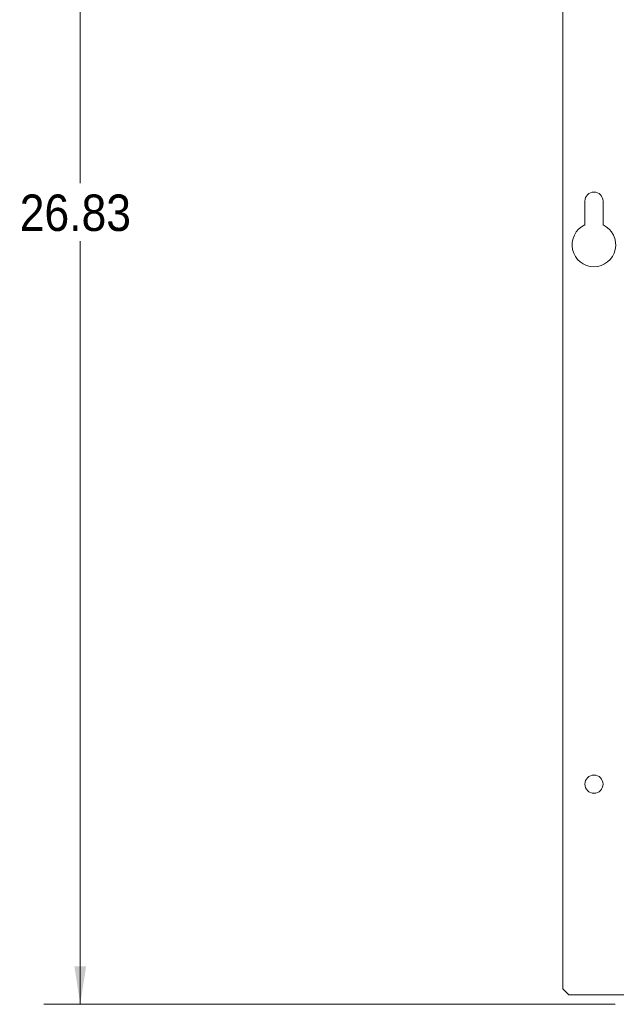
# Paper-space layout '4' of a CAD drawing. Header units: inches. Extents: x 1 to 109, y 1 to 85.
# Tile 17 of 46: x 30 to 40, y 49 to 65. Entities that reach past the tile are written whole.
import ezdxf

# ---------------------------------------------------------------- set-up
doc = ezdxf.new("R2010")
doc.units = ezdxf.units.IN
doc.header["$MEASUREMENT"] = 0
doc.styles.add('SLDTEXTSTYLE0', font='GOTHIC.TTF', dxfattribs={"width": 0.913})
doc.dimstyles.new('SLDDIMSTYLE0', dxfattribs={"dimtxt": 0.625, "dimasz": 0.65, "dimexe": 0, "dimexo": 0.0625, "dimgap": 0.15625, "dimtad": 0, "dimtih": 1, "dimtoh": 1, "dimrnd": 1e-09, "dimzin": 12, "dimdsep": 46, "dimtxsty": 'SLDTEXTSTYLE0', "dimsah": 1, "dimcen": 0.09, "dimadec": 0, "dimazin": 3, "dimtfac": 1, "dimtofl": 0, "dimtmove": 0, "dimatfit": 3, "dimfxl": 1, "dimfrac": 2, "dimtolj": 1, "dimtzin": 12, "dimarcsym": 0})

# ---------------------------------------------------------------- blocks, each defined once
blk = doc.blocks.new('_D_46')
at = {"color": 7, "linetype": 'Continuous', "lineweight": 0, "ltscale": 5}
for p, q in [((48.425, 75.34), (30.238, 75.34)), ((30.863, 75.34), (30.863, 62.594)), ((30.863, 48.512), (30.863, 61.602)), ((40.04, 48.512), (30.238, 48.512))]:
    blk.add_line(p, q, dxfattribs=at)
for points in [[(30.863, 75.34), (30.763, 74.69), (30.963, 74.69)], [(30.863, 48.512), (30.963, 49.162), (30.763, 49.162)]]:
    blk.add_solid(points, dxfattribs=at)
at = {"color": 7, "linetype": 'Continuous', "lineweight": 0, "ltscale": 5, "insert": (29.824, 62.401), "char_height": 0.625, "attachment_point": 1, "style": 'SLDTEXTSTYLE0'}
blk.add_mtext('26.83', dxfattribs=at)

psp = doc.layouts.new('4')

# ---------------------------------------------------------------- linework, layer by layer
at = {"color": 7, "linetype": 'Continuous', "lineweight": 15, "ltscale": 5}
for p, q in [((39.145, 48.776), (39.145, 65.903)), ((39.52, 62.288), (39.52, 61.879)), ((39.832, 61.879), (39.832, 62.288)), ((39.145, 48.776), (39.245, 48.676)), ((40.21, 48.676), (39.245, 48.676))]:
    psp.add_line(p, q, dxfattribs=at)
at = {"color": 7, "linetype": 'Continuous', "lineweight": 15, "ltscale": 25}
psp.add_circle((39.676, 52.288), 0.156, dxfattribs=at)
for centre, radius, start, end in [((39.676, 62.288), 0.156, 0, 180), ((39.676, 61.538), 0.375, 114.5823, 65.4177)]:
    psp.add_arc(centre, radius, start, end, dxfattribs=at)

# ---------------------------------------------------------------- dimensions: what is measured, and where the dimension line sits
at = {"color": 7, "linetype": 'Continuous', "lineweight": 0, "ltscale": 5}
dim = psp.add_linear_dim(base=(30.863, 48.512), p1=(48.675, 75.34), p2=(40.29, 48.512), angle=90, dimstyle='SLDDIMSTYLE0', dxfattribs=at)
dim.commit()
dim.dimension.update_dxf_attribs({"geometry": '_D_46', "text_midpoint": (30.863, 62.098), "dimtype": 160})

doc.saveas('drawing.dxf')
